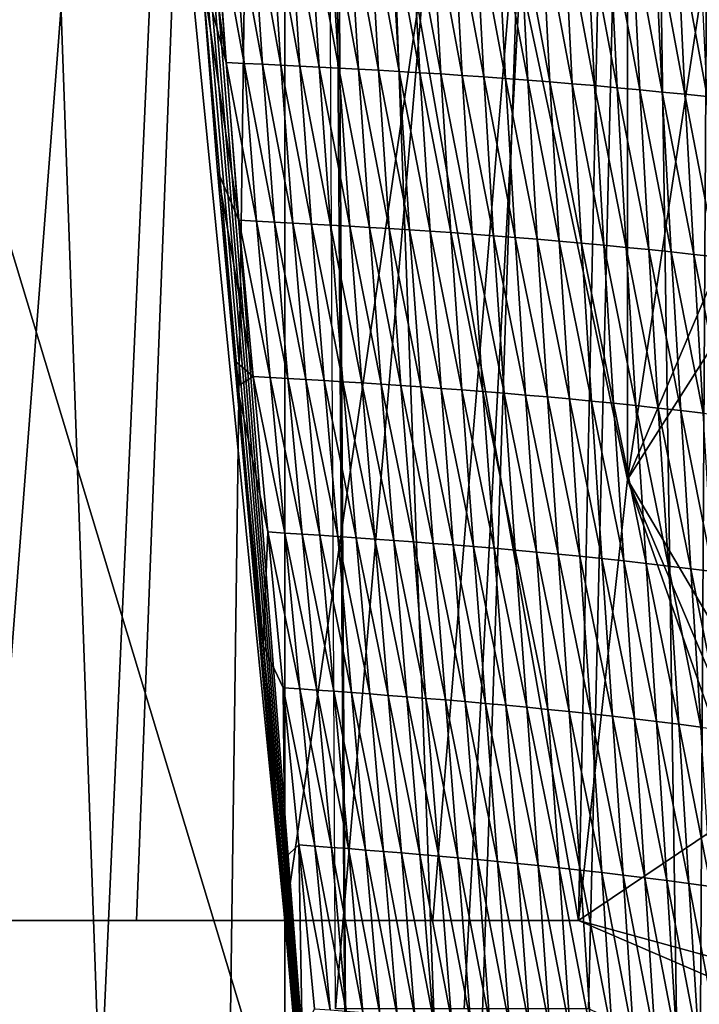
# Model space of a CAD drawing. Extents: x -65 to 446, y -88 to 1542.
# Tile 43 of 223: x 47 to 54, y -75 to -65. Entities that reach past the tile are written whole.
import ezdxf

# ---------------------------------------------------------------- set-up
doc = ezdxf.new("R2010")
doc.units = 0
doc.header["$LTSCALE"] = 74.25
for name, color, linetype in [('253', 7, 'CONTINUOUS'), ('259', 7, 'CONTINUOUS'), ('260', 7, 'CONTINUOUS'), ('360', 7, 'CONTINUOUS'), ('370', 7, 'CONTINUOUS'), ('490', 7, 'CONTINUOUS'), ('673', 7, 'CONTINUOUS'), ('674', 7, 'CONTINUOUS'), ('739', 7, 'CONTINUOUS'), ('778', 7, 'CONTINUOUS'), ('824', 7, 'CONTINUOUS'), ('937', 7, 'CONTINUOUS')]:
    doc.layers.add(name, color=color, linetype=linetype)

msp = doc.modelspace()

# ---------------------------------------------------------------- linework, layer by layer
at = {"layer": '253', "color": 7, "linetype": 'CONTINUOUS'}
for points in [[(53, -74.6, -13.675), (46.117, -35.49, -13.451), (50, -74.6, -14), (53, -74.6, -13.675)], [(46.117, -35.49, -13.451), (53, -74.6, -13.675), (53.5, -70.1, -13.555), (46.117, -35.49, -13.451)], [(50, -74.6, -14), (46.117, -35.49, -13.451), (47, -74.6, -13.675), (50, -74.6, -14)], [(46.117, -35.49, -13.451), (53.5, -70.1, -13.555), (53.5, -50.6, -13.555), (46.117, -35.49, -13.451)], [(53.5, -70.1, -13.555), (54.877, -66.86, -13.123), (53.5, -50.6, -13.555), (53.5, -70.1, -13.555)], [(53.5, -50.6, -13.555), (54.877, -66.86, -13.123), (54.874, -53.837, -13.124), (53.5, -50.6, -13.555)], [(53.5, -70.1, -13.555), (53, -74.6, -13.675), (54.874, -73.337, -13.124), (53.5, -70.1, -13.555)], [(53, -74.6, -13.675), (56.27, -76.009, -12.517), (54.874, -73.337, -13.124), (53, -74.6, -13.675)]]:
    msp.add_3dface(points, dxfattribs=at)
at = {"layer": '259', "color": 7, "linetype": 'CONTINUOUS'}
for points in [[(62.6, -35.256, 0), (50, -35.036, 12.6), (62.061, -77, 3.647), (62.6, -35.256, 0)], [(62.061, -77, 3.647), (50, -35.036, 12.6), (50, -77, 12.6), (62.061, -77, 3.647)], [(50, -74.6, -12.6), (50, -35.476, -12.6), (53.5, -50.6, -12.104), (50, -74.6, -12.6)], [(51.511, -74.6, -12.509), (50, -74.6, -12.6), (53.5, -50.6, -12.104), (51.511, -74.6, -12.509)], [(53, -74.6, -12.238), (51.511, -74.6, -12.509), (53.5, -50.6, -12.104), (53, -74.6, -12.238)], [(53.5, -70.1, -12.104), (53, -74.6, -12.238), (53.5, -50.6, -12.104), (53.5, -70.1, -12.104)], [(55.86, -54.559, -11.154), (53.5, -70.1, -12.104), (53.5, -50.6, -12.104), (55.86, -54.559, -11.154)], [(56.094, -66.024, -11.028), (53.5, -70.1, -12.104), (55.86, -54.559, -11.154), (56.094, -66.024, -11.028)], [(55.301, -75.233, -11.43), (53, -74.6, -12.238), (53.5, -70.1, -12.104), (55.301, -75.233, -11.43)], [(55.814, -74.034, -11.178), (55.301, -75.233, -11.43), (53.5, -70.1, -12.104), (55.814, -74.034, -11.178)]]:
    msp.add_3dface(points, dxfattribs=at)
at = {"layer": '260', "color": 7, "linetype": 'CONTINUOUS'}
for points in [[(50, -77, 12.6), (50, -35.036, 12.6), (37.4, -35.256, 0), (50, -77, 12.6)], [(50, -77, 12.6), (37.4, -35.256, 0), (39.134, -77, 6.379), (50, -77, 12.6)], [(40, -65.4, -7.666), (50, -35.476, -12.6), (40, -66.986, -7.666), (40, -65.4, -7.666)], [(40, -66.986, -7.666), (50, -35.476, -12.6), (40.544, -66.442, -8.327), (40, -66.986, -7.666)], [(40.544, -66.442, -8.327), (50, -35.476, -12.6), (41.143, -65.842, -8.962), (40.544, -66.442, -8.327)], [(41.143, -65.842, -8.962), (50, -35.476, -12.6), (41.489, -66.189, -9.291), (41.143, -65.842, -8.962)], [(50, -35.476, -12.6), (41.85, -66.55, -9.61), (41.489, -66.189, -9.291), (50, -35.476, -12.6)], [(50, -35.476, -12.6), (42.749, -76.072, -10.304), (41.85, -66.55, -9.61), (50, -35.476, -12.6)], [(42.749, -76.072, -10.304), (50, -35.476, -12.6), (44.361, -75.455, -11.268), (42.749, -76.072, -10.304)], [(44.361, -75.455, -11.268), (50, -35.476, -12.6), (45.633, -74.813, -11.819), (44.361, -75.455, -11.268)], [(50, -35.476, -12.6), (47, -74.6, -12.238), (45.633, -74.813, -11.819), (50, -35.476, -12.6)], [(47, -74.6, -12.238), (50, -35.476, -12.6), (48.489, -74.6, -12.509), (47, -74.6, -12.238)], [(50, -35.476, -12.6), (50, -74.6, -12.6), (48.489, -74.6, -12.509), (50, -35.476, -12.6)]]:
    msp.add_3dface(points, dxfattribs=at)
at = {"layer": '360', "color": 7, "linetype": 'CONTINUOUS'}
for points in [[(48.117, -76.502, -15.889), (46.516, -76.1, -15.616), (46.617, -34.5, -15.638), (48.117, -76.502, -15.889)], [(50.001, -34.5, -16), (48.117, -76.502, -15.889), (46.617, -34.5, -15.638), (50.001, -34.5, -16)], [(49.416, -77.832, -15.989), (48.117, -76.502, -15.889), (50.001, -34.5, -16), (49.416, -77.832, -15.989)], [(51.785, -82.595, -15.9), (49.416, -77.832, -15.989), (50.001, -34.5, -16), (51.785, -82.595, -15.9)], [(53.384, -34.5, -15.638), (51.785, -82.595, -15.9), (50.001, -34.5, -16), (53.384, -34.5, -15.638)], [(54.174, -87.399, -15.446), (51.785, -82.595, -15.9), (53.384, -34.5, -15.638), (54.174, -87.399, -15.446)], [(54.174, -87.399, -15.446), (53.384, -34.5, -15.638), (54.388, -50.684, -15.387), (54.174, -87.399, -15.446)], [(54.388, -70.184, -15.387), (54.174, -87.399, -15.446), (54.388, -50.684, -15.387), (54.388, -70.184, -15.387)], [(55.564, -72.793, -15.001), (54.174, -87.399, -15.446), (54.388, -70.184, -15.387), (55.564, -72.793, -15.001)], [(55.612, -87.396, -14.983), (54.174, -87.399, -15.446), (55.564, -72.793, -15.001), (55.612, -87.396, -14.983)]]:
    msp.add_3dface(points, dxfattribs=at)
at = {"layer": '370', "color": 7, "linetype": 'CONTINUOUS'}
for points in [[(53, -74.6, -13.675), (53, -74.6, -12.238), (55.301, -75.233, -11.43), (53, -74.6, -13.675)], [(56.27, -76.009, -12.517), (53, -74.6, -13.675), (55.301, -75.233, -11.43), (56.27, -76.009, -12.517)]]:
    msp.add_3dface(points, dxfattribs=at)
at = {"layer": '490', "color": 7, "linetype": 'CONTINUOUS'}
for points in [[(50, -74.6, -12.6), (50, -74.6, -14), (47, -74.6, -13.675), (50, -74.6, -12.6)], [(50, -74.6, -12.6), (47, -74.6, -13.675), (48.489, -74.6, -12.509), (50, -74.6, -12.6)], [(47, -74.6, -13.675), (47, -74.6, -12.238), (48.489, -74.6, -12.509), (47, -74.6, -13.675)], [(53, -74.6, -12.238), (53, -74.6, -13.675), (50, -74.6, -14), (53, -74.6, -12.238)], [(51.511, -74.6, -12.509), (53, -74.6, -12.238), (50, -74.6, -14), (51.511, -74.6, -12.509)], [(50, -74.6, -12.6), (51.511, -74.6, -12.509), (50, -74.6, -14), (50, -74.6, -12.6)]]:
    msp.add_3dface(points, dxfattribs=at)
at = {"layer": '673', "color": 7, "linetype": 'CONTINUOUS'}
for points in [[(53.5, -70.1, -12.104), (56.094, -66.024, -11.028), (53.5, -70.1, -13.555), (53.5, -70.1, -12.104)], [(56.094, -66.024, -11.028), (54.877, -66.86, -13.123), (53.5, -70.1, -13.555), (56.094, -66.024, -11.028)]]:
    msp.add_3dface(points, dxfattribs=at)
at = {"layer": '674', "color": 7, "linetype": 'CONTINUOUS'}
for points in [[(55.814, -74.034, -11.178), (53.5, -70.1, -12.104), (54.874, -73.337, -13.124), (55.814, -74.034, -11.178)], [(53.5, -70.1, -12.104), (53.5, -70.1, -13.555), (54.874, -73.337, -13.124), (53.5, -70.1, -12.104)]]:
    msp.add_3dface(points, dxfattribs=at)
at = {"layer": '739', "color": 7, "linetype": 'CONTINUOUS'}
for points in [[(50.4, -52.262, 16.69), (54.093, -33.843, 13.924), (50.519, -75.5, 19.132), (50.4, -52.262, 16.69)], [(50.519, -75.5, 19.132), (54.093, -33.843, 13.924), (51.831, -75.5, 18.946), (50.519, -75.5, 19.132)], [(51.831, -75.5, 18.946), (54.093, -33.843, 13.924), (53.1, -75.5, 18.618), (51.831, -75.5, 18.946)], [(53.1, -75.5, 18.618), (54.093, -33.843, 13.924), (55.813, -76.733, 17.424), (53.1, -75.5, 18.618)], [(54.093, -33.843, 13.924), (57.555, -33.806, 11.786), (55.813, -76.733, 17.424), (54.093, -33.843, 13.924)]]:
    msp.add_3dface(points, dxfattribs=at)
at = {"layer": '778', "color": 7, "linetype": 'CONTINUOUS'}
for points in [[(50.657, -81.93, 22.824), (50.233, -22.041, 16.53), (30.56, -64.262, 20.967), (50.657, -81.93, 22.824)], [(50.657, -81.93, 22.824), (50.518, -58.36, 20.347), (50.233, -22.041, 16.53), (50.657, -81.93, 22.824)], [(29.384, -68.258, 21.387), (50.657, -81.93, 22.824), (30.56, -64.262, 20.967), (29.384, -68.258, 21.387)], [(25.611, -69.977, 21.568), (50.657, -81.93, 22.824), (29.384, -68.258, 21.387), (25.611, -69.977, 21.568)], [(-42.5, -81.93, 22.824), (50.657, -81.93, 22.824), (25.611, -69.977, 21.568), (-42.5, -81.93, 22.824)]]:
    msp.add_3dface(points, dxfattribs=at)
at = {"layer": '824', "color": 7, "linetype": 'CONTINUOUS'}
for points in [[(50.518, -58.36, 20.347), (50.657, -81.93, 22.824), (48.8, -58.105, 20.431), (50.518, -58.36, 20.347)], [(48.8, -58.105, 20.431), (50.657, -81.93, 22.824), (48.838, -59.188, 20.546), (48.8, -58.105, 20.431)], [(48.838, -59.188, 20.546), (50.657, -81.93, 22.824), (48.886, -60.321, 20.664), (48.838, -59.188, 20.546)], [(48.886, -60.321, 20.664), (50.657, -81.93, 22.824), (48.949, -61.592, 20.797), (48.886, -60.321, 20.664)], [(48.949, -61.592, 20.797), (50.657, -81.93, 22.824), (49.035, -63.107, 20.954), (48.949, -61.592, 20.797)], [(49.035, -63.107, 20.954), (50.657, -81.93, 22.824), (49.155, -64.923, 21.14), (49.035, -63.107, 20.954)], [(49.155, -64.923, 21.14), (50.657, -81.93, 22.824), (49.315, -66.951, 21.346), (49.155, -64.923, 21.14)], [(49.315, -66.951, 21.346), (50.657, -81.93, 22.824), (49.49, -68.89, 21.54), (49.315, -66.951, 21.346)], [(49.49, -68.89, 21.54), (50.657, -81.93, 22.824), (49.516, -69.153, 21.566), (49.49, -68.89, 21.54)], [(49.516, -69.153, 21.566), (50.657, -81.93, 22.824), (49.779, -71.796, 21.827), (49.516, -69.153, 21.566)], [(49.779, -71.796, 21.827), (50.657, -81.93, 22.824), (50, -73.962, 22.04), (49.779, -71.796, 21.827)], [(50, -73.962, 22.04), (50.657, -81.93, 22.824), (50.178, -75.777, 22.217), (50, -73.962, 22.04)]]:
    msp.add_3dface(points, dxfattribs=at)
at = {"layer": '937', "color": 7, "linetype": 'CONTINUOUS'}
for points in [[(49.035, -63.107, 20.954), (49.155, -64.923, 21.14), (49.403, -65.846, 21.222), (49.035, -63.107, 20.954)], [(49.035, -63.107, 20.954), (49.403, -65.846, 21.222), (49.288, -64.221, 21.056), (49.035, -63.107, 20.954)], [(49.403, -65.846, 21.222), (49.586, -65.855, 21.211), (49.288, -64.221, 21.056), (49.403, -65.846, 21.222)], [(49.288, -64.221, 21.056), (49.586, -65.855, 21.211), (49.474, -64.229, 21.046), (49.288, -64.221, 21.056)], [(49.586, -65.855, 21.211), (49.772, -65.864, 21.201), (49.474, -64.229, 21.046), (49.586, -65.855, 21.211)], [(49.474, -64.229, 21.046), (49.772, -65.864, 21.201), (49.663, -64.238, 21.036), (49.474, -64.229, 21.046)], [(49.772, -65.864, 21.201), (49.962, -65.873, 21.19), (49.663, -64.238, 21.036), (49.772, -65.864, 21.201)], [(49.663, -64.238, 21.036), (49.962, -65.873, 21.19), (49.856, -64.246, 21.025), (49.663, -64.238, 21.036)], [(49.962, -65.873, 21.19), (50.155, -65.883, 21.178), (49.856, -64.246, 21.025), (49.962, -65.873, 21.19)], [(49.856, -64.246, 21.025), (50.155, -65.883, 21.178), (50.051, -64.255, 21.013), (49.856, -64.246, 21.025)], [(50.155, -65.883, 21.178), (50.351, -65.893, 21.163), (50.051, -64.255, 21.013), (50.155, -65.883, 21.178)], [(50.051, -64.255, 21.013), (50.351, -65.893, 21.163), (50.25, -64.264, 20.999), (50.051, -64.255, 21.013)], [(50.351, -65.893, 21.163), (50.551, -65.903, 21.147), (50.25, -64.264, 20.999), (50.351, -65.893, 21.163)], [(50.25, -64.264, 20.999), (50.551, -65.903, 21.147), (50.452, -64.274, 20.983), (50.25, -64.264, 20.999)], [(50.551, -65.903, 21.147), (50.753, -65.914, 21.128), (50.452, -64.274, 20.983), (50.551, -65.903, 21.147)], [(50.452, -64.274, 20.983), (50.753, -65.914, 21.128), (50.656, -64.284, 20.965), (50.452, -64.274, 20.983)], [(50.753, -65.914, 21.128), (50.959, -65.925, 21.107), (50.656, -64.284, 20.965), (50.753, -65.914, 21.128)], [(50.656, -64.284, 20.965), (50.959, -65.925, 21.107), (50.864, -64.295, 20.944), (50.656, -64.284, 20.965)], [(50.959, -65.925, 21.107), (51.168, -65.937, 21.084), (50.864, -64.295, 20.944), (50.959, -65.925, 21.107)], [(50.864, -64.295, 20.944), (51.168, -65.937, 21.084), (51.074, -64.306, 20.921), (50.864, -64.295, 20.944)], [(51.168, -65.937, 21.084), (51.379, -65.95, 21.057), (51.074, -64.306, 20.921), (51.168, -65.937, 21.084)], [(51.074, -64.306, 20.921), (51.379, -65.95, 21.057), (51.288, -64.318, 20.895), (51.074, -64.306, 20.921)], [(51.379, -65.95, 21.057), (51.594, -65.963, 21.029), (51.288, -64.318, 20.895), (51.379, -65.95, 21.057)], [(51.288, -64.318, 20.895), (51.594, -65.963, 21.029), (51.504, -64.33, 20.867), (51.288, -64.318, 20.895)], [(51.594, -65.963, 21.029), (51.811, -65.977, 20.996), (51.504, -64.33, 20.867), (51.594, -65.963, 21.029)], [(51.504, -64.33, 20.867), (51.811, -65.977, 20.996), (51.723, -64.344, 20.835), (51.504, -64.33, 20.867)], [(51.811, -65.977, 20.996), (52.032, -65.992, 20.961), (51.723, -64.344, 20.835), (51.811, -65.977, 20.996)], [(51.723, -64.344, 20.835), (52.032, -65.992, 20.961), (51.944, -64.357, 20.8), (51.723, -64.344, 20.835)], [(52.032, -65.992, 20.961), (52.255, -66.008, 20.92), (51.944, -64.357, 20.8), (52.032, -65.992, 20.961)], [(51.944, -64.357, 20.8), (52.255, -66.008, 20.92), (52.169, -64.372, 20.76), (51.944, -64.357, 20.8)], [(52.255, -66.008, 20.92), (52.48, -66.025, 20.874), (52.169, -64.372, 20.76), (52.255, -66.008, 20.92)], [(52.169, -64.372, 20.76), (52.48, -66.025, 20.874), (52.395, -64.388, 20.714), (52.169, -64.372, 20.76)], [(52.48, -66.025, 20.874), (52.706, -66.043, 20.822), (52.395, -64.388, 20.714), (52.48, -66.025, 20.874)], [(52.395, -64.388, 20.714), (52.706, -66.043, 20.822), (52.622, -64.405, 20.662), (52.395, -64.388, 20.714)], [(52.706, -66.043, 20.822), (52.934, -66.062, 20.764), (52.622, -64.405, 20.662), (52.706, -66.043, 20.822)], [(52.622, -64.405, 20.662), (52.934, -66.062, 20.764), (52.851, -64.423, 20.605), (52.622, -64.405, 20.662)], [(52.934, -66.062, 20.764), (53.163, -66.082, 20.702), (52.851, -64.423, 20.605), (52.934, -66.062, 20.764)], [(52.851, -64.423, 20.605), (53.163, -66.082, 20.702), (53.081, -64.442, 20.543), (52.851, -64.423, 20.605)], [(53.163, -66.082, 20.702), (53.393, -66.103, 20.636), (53.081, -64.442, 20.543), (53.163, -66.082, 20.702)], [(53.081, -64.442, 20.543), (53.393, -66.103, 20.636), (53.311, -64.461, 20.477), (53.081, -64.442, 20.543)], [(53.393, -66.103, 20.636), (53.624, -66.125, 20.566), (53.311, -64.461, 20.477), (53.393, -66.103, 20.636)], [(53.311, -64.461, 20.477), (53.624, -66.125, 20.566), (53.543, -64.481, 20.407), (53.311, -64.461, 20.477)], [(53.624, -66.125, 20.566), (53.854, -66.147, 20.492), (53.543, -64.481, 20.407), (53.624, -66.125, 20.566)], [(53.543, -64.481, 20.407), (53.854, -66.147, 20.492), (53.774, -64.502, 20.334), (53.543, -64.481, 20.407)], [(53.854, -66.147, 20.492), (54.084, -66.17, 20.413), (53.774, -64.502, 20.334), (53.854, -66.147, 20.492)], [(53.774, -64.502, 20.334), (54.084, -66.17, 20.413), (54.004, -64.524, 20.256), (53.774, -64.502, 20.334)], [(54.084, -66.17, 20.413), (54.313, -66.194, 20.33), (54.004, -64.524, 20.256), (54.084, -66.17, 20.413)], [(54.004, -64.524, 20.256), (54.313, -66.194, 20.33), (54.234, -64.547, 20.173), (54.004, -64.524, 20.256)], [(49.155, -64.923, 21.14), (49.315, -66.951, 21.346), (49.533, -67.456, 21.384), (49.155, -64.923, 21.14)], [(49.155, -64.923, 21.14), (49.533, -67.456, 21.384), (49.403, -65.846, 21.222), (49.155, -64.923, 21.14)], [(49.533, -67.456, 21.384), (49.713, -67.465, 21.373), (49.403, -65.846, 21.222), (49.533, -67.456, 21.384)], [(49.403, -65.846, 21.222), (49.713, -67.465, 21.373), (49.586, -65.855, 21.211), (49.403, -65.846, 21.222)], [(49.713, -67.465, 21.373), (49.896, -67.475, 21.363), (49.586, -65.855, 21.211), (49.713, -67.465, 21.373)], [(49.586, -65.855, 21.211), (49.896, -67.475, 21.363), (49.772, -65.864, 21.201), (49.586, -65.855, 21.211)], [(49.896, -67.475, 21.363), (50.083, -67.485, 21.352), (49.772, -65.864, 21.201), (49.896, -67.475, 21.363)], [(49.772, -65.864, 21.201), (50.083, -67.485, 21.352), (49.962, -65.873, 21.19), (49.772, -65.864, 21.201)], [(50.083, -67.485, 21.352), (50.273, -67.495, 21.339), (49.962, -65.873, 21.19), (50.083, -67.485, 21.352)], [(49.962, -65.873, 21.19), (50.273, -67.495, 21.339), (50.155, -65.883, 21.178), (49.962, -65.873, 21.19)], [(50.273, -67.495, 21.339), (50.467, -67.506, 21.324), (50.155, -65.883, 21.178), (50.273, -67.495, 21.339)], [(50.155, -65.883, 21.178), (50.467, -67.506, 21.324), (50.351, -65.893, 21.163), (50.155, -65.883, 21.178)], [(50.467, -67.506, 21.324), (50.664, -67.517, 21.307), (50.351, -65.893, 21.163), (50.467, -67.506, 21.324)], [(50.351, -65.893, 21.163), (50.664, -67.517, 21.307), (50.551, -65.903, 21.147), (50.351, -65.893, 21.163)], [(50.664, -67.517, 21.307), (50.864, -67.529, 21.288), (50.551, -65.903, 21.147), (50.664, -67.517, 21.307)], [(50.551, -65.903, 21.147), (50.864, -67.529, 21.288), (50.753, -65.914, 21.128), (50.551, -65.903, 21.147)], [(50.864, -67.529, 21.288), (51.067, -67.541, 21.267), (50.753, -65.914, 21.128), (50.864, -67.529, 21.288)], [(50.753, -65.914, 21.128), (51.067, -67.541, 21.267), (50.959, -65.925, 21.107), (50.753, -65.914, 21.128)], [(51.067, -67.541, 21.267), (51.274, -67.554, 21.243), (50.959, -65.925, 21.107), (51.067, -67.541, 21.267)], [(50.959, -65.925, 21.107), (51.274, -67.554, 21.243), (51.168, -65.937, 21.084), (50.959, -65.925, 21.107)], [(51.274, -67.554, 21.243), (51.484, -67.568, 21.216), (51.168, -65.937, 21.084), (51.274, -67.554, 21.243)], [(51.168, -65.937, 21.084), (51.484, -67.568, 21.216), (51.379, -65.95, 21.057), (51.168, -65.937, 21.084)], [(51.484, -67.568, 21.216), (51.696, -67.582, 21.187), (51.379, -65.95, 21.057), (51.484, -67.568, 21.216)], [(51.379, -65.95, 21.057), (51.696, -67.582, 21.187), (51.594, -65.963, 21.029), (51.379, -65.95, 21.057)], [(51.696, -67.582, 21.187), (51.912, -67.597, 21.154), (51.594, -65.963, 21.029), (51.696, -67.582, 21.187)], [(51.594, -65.963, 21.029), (51.912, -67.597, 21.154), (51.811, -65.977, 20.996), (51.594, -65.963, 21.029)], [(51.912, -67.597, 21.154), (52.131, -67.613, 21.118), (51.811, -65.977, 20.996), (51.912, -67.597, 21.154)], [(51.811, -65.977, 20.996), (52.131, -67.613, 21.118), (52.032, -65.992, 20.961), (51.811, -65.977, 20.996)], [(52.131, -67.613, 21.118), (52.352, -67.63, 21.077), (52.032, -65.992, 20.961), (52.131, -67.613, 21.118)], [(52.032, -65.992, 20.961), (52.352, -67.63, 21.077), (52.255, -66.008, 20.92), (52.032, -65.992, 20.961)], [(52.352, -67.63, 21.077), (52.576, -67.648, 21.03), (52.255, -66.008, 20.92), (52.352, -67.63, 21.077)], [(52.255, -66.008, 20.92), (52.576, -67.648, 21.03), (52.48, -66.025, 20.874), (52.255, -66.008, 20.92)], [(52.576, -67.648, 21.03), (52.801, -67.668, 20.977), (52.48, -66.025, 20.874), (52.576, -67.648, 21.03)], [(52.48, -66.025, 20.874), (52.801, -67.668, 20.977), (52.706, -66.043, 20.822), (52.48, -66.025, 20.874)], [(52.801, -67.668, 20.977), (53.028, -67.688, 20.919), (52.706, -66.043, 20.822), (52.801, -67.668, 20.977)], [(52.706, -66.043, 20.822), (53.028, -67.688, 20.919), (52.934, -66.062, 20.764), (52.706, -66.043, 20.822)], [(53.028, -67.688, 20.919), (53.256, -67.709, 20.856), (52.934, -66.062, 20.764), (53.028, -67.688, 20.919)], [(52.934, -66.062, 20.764), (53.256, -67.709, 20.856), (53.163, -66.082, 20.702), (52.934, -66.062, 20.764)], [(53.256, -67.709, 20.856), (53.485, -67.732, 20.79), (53.163, -66.082, 20.702), (53.256, -67.709, 20.856)], [(53.163, -66.082, 20.702), (53.485, -67.732, 20.79), (53.393, -66.103, 20.636), (53.163, -66.082, 20.702)], [(53.485, -67.732, 20.79), (53.715, -67.755, 20.719), (53.393, -66.103, 20.636), (53.485, -67.732, 20.79)], [(53.393, -66.103, 20.636), (53.715, -67.755, 20.719), (53.624, -66.125, 20.566), (53.393, -66.103, 20.636)], [(53.715, -67.755, 20.719), (53.944, -67.779, 20.645), (53.624, -66.125, 20.566), (53.715, -67.755, 20.719)], [(53.624, -66.125, 20.566), (53.944, -67.779, 20.645), (53.854, -66.147, 20.492), (53.624, -66.125, 20.566)], [(53.944, -67.779, 20.645), (54.174, -67.804, 20.566), (53.854, -66.147, 20.492), (53.944, -67.779, 20.645)], [(53.854, -66.147, 20.492), (54.174, -67.804, 20.566), (54.084, -66.17, 20.413), (53.854, -66.147, 20.492)], [(54.174, -67.804, 20.566), (54.402, -67.829, 20.483), (54.084, -66.17, 20.413), (54.174, -67.804, 20.566)], [(54.084, -66.17, 20.413), (54.402, -67.829, 20.483), (54.313, -66.194, 20.33), (54.084, -66.17, 20.413)], [(49.315, -66.951, 21.346), (49.49, -68.89, 21.54), (49.677, -69.049, 21.543), (49.315, -66.951, 21.346)], [(49.315, -66.951, 21.346), (49.677, -69.049, 21.543), (49.533, -67.456, 21.384), (49.315, -66.951, 21.346)], [(49.677, -69.049, 21.543), (49.853, -69.06, 21.532), (49.533, -67.456, 21.384), (49.677, -69.049, 21.543)], [(49.533, -67.456, 21.384), (49.853, -69.06, 21.532), (49.713, -67.465, 21.373), (49.533, -67.456, 21.384)], [(49.853, -69.06, 21.532), (50.033, -69.07, 21.521), (49.713, -67.465, 21.373), (49.853, -69.06, 21.532)], [(49.713, -67.465, 21.373), (50.033, -69.07, 21.521), (49.896, -67.475, 21.363), (49.713, -67.465, 21.373)], [(50.033, -69.07, 21.521), (50.216, -69.081, 21.51), (49.896, -67.475, 21.363), (50.033, -69.07, 21.521)], [(49.896, -67.475, 21.363), (50.216, -69.081, 21.51), (50.083, -67.485, 21.352), (49.896, -67.475, 21.363)], [(50.216, -69.081, 21.51), (50.403, -69.092, 21.496), (50.083, -67.485, 21.352), (50.216, -69.081, 21.51)], [(50.083, -67.485, 21.352), (50.403, -69.092, 21.496), (50.273, -67.495, 21.339), (50.083, -67.485, 21.352)], [(50.403, -69.092, 21.496), (50.594, -69.104, 21.481), (50.273, -67.495, 21.339), (50.403, -69.092, 21.496)], [(50.273, -67.495, 21.339), (50.594, -69.104, 21.481), (50.467, -67.506, 21.324), (50.273, -67.495, 21.339)], [(50.594, -69.104, 21.481), (50.788, -69.116, 21.464), (50.467, -67.506, 21.324), (50.594, -69.104, 21.481)], [(50.467, -67.506, 21.324), (50.788, -69.116, 21.464), (50.664, -67.517, 21.307), (50.467, -67.506, 21.324)], [(50.788, -69.116, 21.464), (50.986, -69.129, 21.444), (50.664, -67.517, 21.307), (50.788, -69.116, 21.464)], [(50.664, -67.517, 21.307), (50.986, -69.129, 21.444), (50.864, -67.529, 21.288), (50.664, -67.517, 21.307)], [(50.986, -69.129, 21.444), (51.186, -69.142, 21.422), (50.864, -67.529, 21.288), (50.986, -69.129, 21.444)], [(50.864, -67.529, 21.288), (51.186, -69.142, 21.422), (51.067, -67.541, 21.267), (50.864, -67.529, 21.288)], [(51.186, -69.142, 21.422), (51.391, -69.156, 21.398), (51.067, -67.541, 21.267), (51.186, -69.142, 21.422)], [(51.067, -67.541, 21.267), (51.391, -69.156, 21.398), (51.274, -67.554, 21.243), (51.067, -67.541, 21.267)], [(51.391, -69.156, 21.398), (51.598, -69.171, 21.371), (51.274, -67.554, 21.243), (51.391, -69.156, 21.398)], [(51.274, -67.554, 21.243), (51.598, -69.171, 21.371), (51.484, -67.568, 21.216), (51.274, -67.554, 21.243)], [(51.598, -69.171, 21.371), (51.809, -69.187, 21.341), (51.484, -67.568, 21.216), (51.598, -69.171, 21.371)], [(51.484, -67.568, 21.216), (51.809, -69.187, 21.341), (51.696, -67.582, 21.187), (51.484, -67.568, 21.216)], [(51.809, -69.187, 21.341), (52.022, -69.203, 21.307), (51.696, -67.582, 21.187), (51.809, -69.187, 21.341)], [(51.696, -67.582, 21.187), (52.022, -69.203, 21.307), (51.912, -67.597, 21.154), (51.696, -67.582, 21.187)], [(52.022, -69.203, 21.307), (52.239, -69.22, 21.271), (51.912, -67.597, 21.154), (52.022, -69.203, 21.307)], [(51.912, -67.597, 21.154), (52.239, -69.22, 21.271), (52.131, -67.613, 21.118), (51.912, -67.597, 21.154)], [(52.239, -69.22, 21.271), (52.459, -69.239, 21.229), (52.131, -67.613, 21.118), (52.239, -69.22, 21.271)], [(52.131, -67.613, 21.118), (52.459, -69.239, 21.229), (52.352, -67.63, 21.077), (52.131, -67.613, 21.118)], [(52.459, -69.239, 21.229), (52.681, -69.258, 21.182), (52.352, -67.63, 21.077), (52.459, -69.239, 21.229)], [(52.352, -67.63, 21.077), (52.681, -69.258, 21.182), (52.576, -67.648, 21.03), (52.352, -67.63, 21.077)], [(52.681, -69.258, 21.182), (52.905, -69.279, 21.128), (52.576, -67.648, 21.03), (52.681, -69.258, 21.182)], [(52.576, -67.648, 21.03), (52.905, -69.279, 21.128), (52.801, -67.668, 20.977), (52.576, -67.648, 21.03)], [(52.905, -69.279, 21.128), (53.13, -69.301, 21.07), (52.801, -67.668, 20.977), (52.905, -69.279, 21.128)], [(52.801, -67.668, 20.977), (53.13, -69.301, 21.07), (53.028, -67.688, 20.919), (52.801, -67.668, 20.977)], [(53.13, -69.301, 21.07), (53.357, -69.323, 21.007), (53.028, -67.688, 20.919), (53.13, -69.301, 21.07)], [(53.028, -67.688, 20.919), (53.357, -69.323, 21.007), (53.256, -67.709, 20.856), (53.028, -67.688, 20.919)], [(53.357, -69.323, 21.007), (53.584, -69.347, 20.94), (53.256, -67.709, 20.856), (53.357, -69.323, 21.007)], [(53.256, -67.709, 20.856), (53.584, -69.347, 20.94), (53.485, -67.732, 20.79), (53.256, -67.709, 20.856)], [(53.584, -69.347, 20.94), (53.813, -69.372, 20.869), (53.485, -67.732, 20.79), (53.584, -69.347, 20.94)], [(53.485, -67.732, 20.79), (53.813, -69.372, 20.869), (53.715, -67.755, 20.719), (53.485, -67.732, 20.79)], [(53.813, -69.372, 20.869), (54.042, -69.398, 20.794), (53.715, -67.755, 20.719), (53.813, -69.372, 20.869)], [(53.715, -67.755, 20.719), (54.042, -69.398, 20.794), (53.944, -67.779, 20.645), (53.715, -67.755, 20.719)], [(54.042, -69.398, 20.794), (54.27, -69.424, 20.715), (53.944, -67.779, 20.645), (54.042, -69.398, 20.794)], [(53.944, -67.779, 20.645), (54.27, -69.424, 20.715), (54.174, -67.804, 20.566), (53.944, -67.779, 20.645)], [(54.27, -69.424, 20.715), (54.498, -69.451, 20.631), (54.174, -67.804, 20.566), (54.27, -69.424, 20.715)], [(54.174, -67.804, 20.566), (54.498, -69.451, 20.631), (54.402, -67.829, 20.483), (54.174, -67.804, 20.566)], [(49.49, -68.89, 21.54), (49.516, -69.153, 21.566), (49.677, -69.049, 21.543), (49.49, -68.89, 21.54)], [(49.516, -69.153, 21.566), (49.829, -70.636, 21.7), (49.677, -69.049, 21.543), (49.516, -69.153, 21.566)], [(49.829, -70.636, 21.7), (50.001, -70.647, 21.689), (49.677, -69.049, 21.543), (49.829, -70.636, 21.7)], [(49.677, -69.049, 21.543), (50.001, -70.647, 21.689), (49.853, -69.06, 21.532), (49.677, -69.049, 21.543)], [(50.001, -70.647, 21.689), (50.177, -70.659, 21.678), (49.853, -69.06, 21.532), (50.001, -70.647, 21.689)], [(49.853, -69.06, 21.532), (50.177, -70.659, 21.678), (50.033, -69.07, 21.521), (49.853, -69.06, 21.532)], [(50.177, -70.659, 21.678), (50.357, -70.67, 21.666), (50.033, -69.07, 21.521), (50.177, -70.659, 21.678)], [(50.033, -69.07, 21.521), (50.357, -70.67, 21.666), (50.216, -69.081, 21.51), (50.033, -69.07, 21.521)], [(50.357, -70.67, 21.666), (50.541, -70.683, 21.652), (50.216, -69.081, 21.51), (50.357, -70.67, 21.666)], [(50.216, -69.081, 21.51), (50.541, -70.683, 21.652), (50.403, -69.092, 21.496), (50.216, -69.081, 21.51)], [(50.541, -70.683, 21.652), (50.729, -70.695, 21.636), (50.403, -69.092, 21.496), (50.541, -70.683, 21.652)], [(50.403, -69.092, 21.496), (50.729, -70.695, 21.636), (50.594, -69.104, 21.481), (50.403, -69.092, 21.496)], [(50.729, -70.695, 21.636), (50.92, -70.708, 21.619), (50.594, -69.104, 21.481), (50.729, -70.695, 21.636)], [(50.594, -69.104, 21.481), (50.92, -70.708, 21.619), (50.788, -69.116, 21.464), (50.594, -69.104, 21.481)], [(50.92, -70.708, 21.619), (51.114, -70.722, 21.599), (50.788, -69.116, 21.464), (50.92, -70.708, 21.619)], [(50.788, -69.116, 21.464), (51.114, -70.722, 21.599), (50.986, -69.129, 21.444), (50.788, -69.116, 21.464)], [(49.516, -69.153, 21.566), (49.779, -71.796, 21.827), (49.829, -70.636, 21.7), (49.516, -69.153, 21.566)], [(51.114, -70.722, 21.599), (51.313, -70.737, 21.576), (50.986, -69.129, 21.444), (51.114, -70.722, 21.599)], [(50.986, -69.129, 21.444), (51.313, -70.737, 21.576), (51.186, -69.142, 21.422), (50.986, -69.129, 21.444)], [(51.313, -70.737, 21.576), (51.514, -70.752, 21.551), (51.186, -69.142, 21.422), (51.313, -70.737, 21.576)], [(51.186, -69.142, 21.422), (51.514, -70.752, 21.551), (51.391, -69.156, 21.398), (51.186, -69.142, 21.422)], [(51.514, -70.752, 21.551), (51.719, -70.768, 21.523), (51.391, -69.156, 21.398), (51.514, -70.752, 21.551)], [(51.391, -69.156, 21.398), (51.719, -70.768, 21.523), (51.598, -69.171, 21.371), (51.391, -69.156, 21.398)], [(51.719, -70.768, 21.523), (51.927, -70.785, 21.492), (51.598, -69.171, 21.371), (51.719, -70.768, 21.523)], [(51.598, -69.171, 21.371), (51.927, -70.785, 21.492), (51.809, -69.187, 21.341), (51.598, -69.171, 21.371)], [(51.927, -70.785, 21.492), (52.139, -70.803, 21.458), (51.809, -69.187, 21.341), (51.927, -70.785, 21.492)], [(51.809, -69.187, 21.341), (52.139, -70.803, 21.458), (52.022, -69.203, 21.307), (51.809, -69.187, 21.341)], [(52.139, -70.803, 21.458), (52.353, -70.821, 21.42), (52.022, -69.203, 21.307), (52.139, -70.803, 21.458)], [(52.022, -69.203, 21.307), (52.353, -70.821, 21.42), (52.239, -69.22, 21.271), (52.022, -69.203, 21.307)], [(52.353, -70.821, 21.42), (52.571, -70.841, 21.378), (52.239, -69.22, 21.271), (52.353, -70.821, 21.42)], [(52.239, -69.22, 21.271), (52.571, -70.841, 21.378), (52.459, -69.239, 21.229), (52.239, -69.22, 21.271)], [(52.571, -70.841, 21.378), (52.791, -70.862, 21.33), (52.459, -69.239, 21.229), (52.571, -70.841, 21.378)], [(52.459, -69.239, 21.229), (52.791, -70.862, 21.33), (52.681, -69.258, 21.182), (52.459, -69.239, 21.229)], [(52.791, -70.862, 21.33), (53.013, -70.884, 21.276), (52.681, -69.258, 21.182), (52.791, -70.862, 21.33)], [(52.681, -69.258, 21.182), (53.013, -70.884, 21.276), (52.905, -69.279, 21.128), (52.681, -69.258, 21.182)], [(53.013, -70.884, 21.276), (53.237, -70.907, 21.217), (52.905, -69.279, 21.128), (53.013, -70.884, 21.276)], [(52.905, -69.279, 21.128), (53.237, -70.907, 21.217), (53.13, -69.301, 21.07), (52.905, -69.279, 21.128)], [(53.237, -70.907, 21.217), (53.462, -70.932, 21.154), (53.13, -69.301, 21.07), (53.237, -70.907, 21.217)], [(53.13, -69.301, 21.07), (53.462, -70.932, 21.154), (53.357, -69.323, 21.007), (53.13, -69.301, 21.07)], [(53.462, -70.932, 21.154), (53.689, -70.957, 21.086), (53.357, -69.323, 21.007), (53.462, -70.932, 21.154)], [(53.357, -69.323, 21.007), (53.689, -70.957, 21.086), (53.584, -69.347, 20.94), (53.357, -69.323, 21.007)], [(53.689, -70.957, 21.086), (53.916, -70.984, 21.015), (53.584, -69.347, 20.94), (53.689, -70.957, 21.086)], [(53.584, -69.347, 20.94), (53.916, -70.984, 21.015), (53.813, -69.372, 20.869), (53.584, -69.347, 20.94)], [(53.916, -70.984, 21.015), (54.144, -71.011, 20.939), (53.813, -69.372, 20.869), (53.916, -70.984, 21.015)], [(53.813, -69.372, 20.869), (54.144, -71.011, 20.939), (54.042, -69.398, 20.794), (53.813, -69.372, 20.869)], [(54.144, -71.011, 20.939), (54.371, -71.039, 20.859), (54.042, -69.398, 20.794), (54.144, -71.011, 20.939)], [(54.042, -69.398, 20.794), (54.371, -71.039, 20.859), (54.27, -69.424, 20.715), (54.042, -69.398, 20.794)], [(49.779, -71.796, 21.827), (49.986, -72.226, 21.857), (49.829, -70.636, 21.7), (49.779, -71.796, 21.827)], [(49.986, -72.226, 21.857), (50.154, -72.238, 21.845), (49.829, -70.636, 21.7), (49.986, -72.226, 21.857)], [(49.829, -70.636, 21.7), (50.154, -72.238, 21.845), (50.001, -70.647, 21.689), (49.829, -70.636, 21.7)], [(50.154, -72.238, 21.845), (50.327, -72.25, 21.834), (50.001, -70.647, 21.689), (50.154, -72.238, 21.845)], [(50.001, -70.647, 21.689), (50.327, -72.25, 21.834), (50.177, -70.659, 21.678), (50.001, -70.647, 21.689)], [(50.327, -72.25, 21.834), (50.503, -72.262, 21.821), (50.177, -70.659, 21.678), (50.327, -72.25, 21.834)], [(50.177, -70.659, 21.678), (50.503, -72.262, 21.821), (50.357, -70.67, 21.666), (50.177, -70.659, 21.678)], [(50.503, -72.262, 21.821), (50.683, -72.275, 21.807), (50.357, -70.67, 21.666), (50.503, -72.262, 21.821)], [(50.357, -70.67, 21.666), (50.683, -72.275, 21.807), (50.541, -70.683, 21.652), (50.357, -70.67, 21.666)], [(50.683, -72.275, 21.807), (50.868, -72.289, 21.791), (50.541, -70.683, 21.652), (50.683, -72.275, 21.807)], [(50.541, -70.683, 21.652), (50.868, -72.289, 21.791), (50.729, -70.695, 21.636), (50.541, -70.683, 21.652)], [(50.868, -72.289, 21.791), (51.055, -72.303, 21.772), (50.729, -70.695, 21.636), (50.868, -72.289, 21.791)], [(50.729, -70.695, 21.636), (51.055, -72.303, 21.772), (50.92, -70.708, 21.619), (50.729, -70.695, 21.636)], [(51.055, -72.303, 21.772), (51.247, -72.318, 21.752), (50.92, -70.708, 21.619), (51.055, -72.303, 21.772)], [(50.92, -70.708, 21.619), (51.247, -72.318, 21.752), (51.114, -70.722, 21.599), (50.92, -70.708, 21.619)], [(51.247, -72.318, 21.752), (51.442, -72.334, 21.728), (51.114, -70.722, 21.599), (51.247, -72.318, 21.752)], [(51.114, -70.722, 21.599), (51.442, -72.334, 21.728), (51.313, -70.737, 21.576), (51.114, -70.722, 21.599)], [(51.442, -72.334, 21.728), (51.641, -72.35, 21.703), (51.313, -70.737, 21.576), (51.442, -72.334, 21.728)], [(51.313, -70.737, 21.576), (51.641, -72.35, 21.703), (51.514, -70.752, 21.551), (51.313, -70.737, 21.576)], [(51.641, -72.35, 21.703), (51.843, -72.367, 21.674), (51.514, -70.752, 21.551), (51.641, -72.35, 21.703)], [(51.514, -70.752, 21.551), (51.843, -72.367, 21.674), (51.719, -70.768, 21.523), (51.514, -70.752, 21.551)], [(51.843, -72.367, 21.674), (52.049, -72.385, 21.642), (51.719, -70.768, 21.523), (51.843, -72.367, 21.674)], [(51.719, -70.768, 21.523), (52.049, -72.385, 21.642), (51.927, -70.785, 21.492), (51.719, -70.768, 21.523)], [(52.049, -72.385, 21.642), (52.258, -72.404, 21.607), (51.927, -70.785, 21.492), (52.049, -72.385, 21.642)], [(51.927, -70.785, 21.492), (52.258, -72.404, 21.607), (52.139, -70.803, 21.458), (51.927, -70.785, 21.492)], [(52.258, -72.404, 21.607), (52.47, -72.424, 21.569), (52.139, -70.803, 21.458), (52.258, -72.404, 21.607)], [(52.139, -70.803, 21.458), (52.47, -72.424, 21.569), (52.353, -70.821, 21.42), (52.139, -70.803, 21.458)], [(52.47, -72.424, 21.569), (52.686, -72.446, 21.525), (52.353, -70.821, 21.42), (52.47, -72.424, 21.569)], [(52.353, -70.821, 21.42), (52.686, -72.446, 21.525), (52.571, -70.841, 21.378), (52.353, -70.821, 21.42)], [(52.686, -72.446, 21.525), (52.904, -72.468, 21.476), (52.571, -70.841, 21.378), (52.686, -72.446, 21.525)], [(52.571, -70.841, 21.378), (52.904, -72.468, 21.476), (52.791, -70.862, 21.33), (52.571, -70.841, 21.378)], [(52.904, -72.468, 21.476), (53.124, -72.492, 21.422), (52.791, -70.862, 21.33), (52.904, -72.468, 21.476)], [(52.791, -70.862, 21.33), (53.124, -72.492, 21.422), (53.013, -70.884, 21.276), (52.791, -70.862, 21.33)], [(53.124, -72.492, 21.422), (53.347, -72.517, 21.362), (53.013, -70.884, 21.276), (53.124, -72.492, 21.422)], [(53.013, -70.884, 21.276), (53.347, -72.517, 21.362), (53.237, -70.907, 21.217), (53.013, -70.884, 21.276)], [(53.347, -72.517, 21.362), (53.57, -72.543, 21.298), (53.237, -70.907, 21.217), (53.347, -72.517, 21.362)], [(53.237, -70.907, 21.217), (53.57, -72.543, 21.298), (53.462, -70.932, 21.154), (53.237, -70.907, 21.217)], [(53.57, -72.543, 21.298), (53.795, -72.57, 21.23), (53.462, -70.932, 21.154), (53.57, -72.543, 21.298)], [(53.462, -70.932, 21.154), (53.795, -72.57, 21.23), (53.689, -70.957, 21.086), (53.462, -70.932, 21.154)], [(53.795, -72.57, 21.23), (54.021, -72.598, 21.158), (53.689, -70.957, 21.086), (53.795, -72.57, 21.23)], [(53.689, -70.957, 21.086), (54.021, -72.598, 21.158), (53.916, -70.984, 21.015), (53.689, -70.957, 21.086)], [(54.021, -72.598, 21.158), (54.247, -72.627, 21.082), (53.916, -70.984, 21.015), (54.021, -72.598, 21.158)], [(53.916, -70.984, 21.015), (54.247, -72.627, 21.082), (54.144, -71.011, 20.939), (53.916, -70.984, 21.015)], [(54.247, -72.627, 21.082), (54.474, -72.657, 21.002), (54.144, -71.011, 20.939), (54.247, -72.627, 21.082)], [(54.144, -71.011, 20.939), (54.474, -72.657, 21.002), (54.371, -71.039, 20.859), (54.144, -71.011, 20.939)], [(49.779, -71.796, 21.827), (50, -73.962, 22.04), (49.986, -72.226, 21.857), (49.779, -71.796, 21.827)], [(50, -73.962, 22.04), (50.145, -73.828, 22.014), (49.986, -72.226, 21.857), (50, -73.962, 22.04)], [(50.145, -73.828, 22.014), (50.309, -73.841, 22.002), (49.986, -72.226, 21.857), (50.145, -73.828, 22.014)], [(49.986, -72.226, 21.857), (50.309, -73.841, 22.002), (50.154, -72.238, 21.845), (49.986, -72.226, 21.857)], [(50.309, -73.841, 22.002), (50.477, -73.854, 21.99), (50.154, -72.238, 21.845), (50.309, -73.841, 22.002)], [(50.154, -72.238, 21.845), (50.477, -73.854, 21.99), (50.327, -72.25, 21.834), (50.154, -72.238, 21.845)], [(50.477, -73.854, 21.99), (50.65, -73.867, 21.977), (50.327, -72.25, 21.834), (50.477, -73.854, 21.99)], [(50.327, -72.25, 21.834), (50.65, -73.867, 21.977), (50.503, -72.262, 21.821), (50.327, -72.25, 21.834)], [(50.65, -73.867, 21.977), (50.826, -73.881, 21.962), (50.503, -72.262, 21.821), (50.65, -73.867, 21.977)], [(50.503, -72.262, 21.821), (50.826, -73.881, 21.962), (50.683, -72.275, 21.807), (50.503, -72.262, 21.821)], [(50.826, -73.881, 21.962), (51.007, -73.896, 21.945), (50.683, -72.275, 21.807), (50.826, -73.881, 21.962)], [(50.683, -72.275, 21.807), (51.007, -73.896, 21.945), (50.868, -72.289, 21.791), (50.683, -72.275, 21.807)], [(51.007, -73.896, 21.945), (51.192, -73.911, 21.926), (50.868, -72.289, 21.791), (51.007, -73.896, 21.945)], [(50.868, -72.289, 21.791), (51.192, -73.911, 21.926), (51.055, -72.303, 21.772), (50.868, -72.289, 21.791)], [(51.192, -73.911, 21.926), (51.38, -73.927, 21.905), (51.055, -72.303, 21.772), (51.192, -73.911, 21.926)], [(51.055, -72.303, 21.772), (51.38, -73.927, 21.905), (51.247, -72.318, 21.752), (51.055, -72.303, 21.772)], [(51.38, -73.927, 21.905), (51.572, -73.943, 21.881), (51.247, -72.318, 21.752), (51.38, -73.927, 21.905)], [(51.247, -72.318, 21.752), (51.572, -73.943, 21.881), (51.442, -72.334, 21.728), (51.247, -72.318, 21.752)], [(51.572, -73.943, 21.881), (51.768, -73.961, 21.854), (51.442, -72.334, 21.728), (51.572, -73.943, 21.881)], [(51.442, -72.334, 21.728), (51.768, -73.961, 21.854), (51.641, -72.35, 21.703), (51.442, -72.334, 21.728)], [(51.768, -73.961, 21.854), (51.968, -73.979, 21.825), (51.641, -72.35, 21.703), (51.768, -73.961, 21.854)], [(51.641, -72.35, 21.703), (51.968, -73.979, 21.825), (51.843, -72.367, 21.674), (51.641, -72.35, 21.703)], [(51.968, -73.979, 21.825), (52.171, -73.998, 21.792), (51.843, -72.367, 21.674), (51.968, -73.979, 21.825)], [(51.843, -72.367, 21.674), (52.171, -73.998, 21.792), (52.049, -72.385, 21.642), (51.843, -72.367, 21.674)], [(52.171, -73.998, 21.792), (52.377, -74.018, 21.756), (52.049, -72.385, 21.642), (52.171, -73.998, 21.792)], [(52.049, -72.385, 21.642), (52.377, -74.018, 21.756), (52.258, -72.404, 21.607), (52.049, -72.385, 21.642)], [(52.377, -74.018, 21.756), (52.587, -74.04, 21.716), (52.258, -72.404, 21.607), (52.377, -74.018, 21.756)], [(52.258, -72.404, 21.607), (52.587, -74.04, 21.716), (52.47, -72.424, 21.569), (52.258, -72.404, 21.607)], [(52.587, -74.04, 21.716), (52.8, -74.062, 21.672), (52.47, -72.424, 21.569), (52.587, -74.04, 21.716)], [(52.47, -72.424, 21.569), (52.8, -74.062, 21.672), (52.686, -72.446, 21.525), (52.47, -72.424, 21.569)], [(52.8, -74.062, 21.672), (53.016, -74.086, 21.622), (52.686, -72.446, 21.525), (52.8, -74.062, 21.672)], [(52.686, -72.446, 21.525), (53.016, -74.086, 21.622), (52.904, -72.468, 21.476), (52.686, -72.446, 21.525)], [(53.016, -74.086, 21.622), (53.235, -74.111, 21.567), (52.904, -72.468, 21.476), (53.016, -74.086, 21.622)], [(52.904, -72.468, 21.476), (53.235, -74.111, 21.567), (53.124, -72.492, 21.422), (52.904, -72.468, 21.476)], [(53.235, -74.111, 21.567), (53.455, -74.137, 21.507), (53.124, -72.492, 21.422), (53.235, -74.111, 21.567)], [(53.124, -72.492, 21.422), (53.455, -74.137, 21.507), (53.347, -72.517, 21.362), (53.124, -72.492, 21.422)], [(53.455, -74.137, 21.507), (53.677, -74.165, 21.442), (53.347, -72.517, 21.362), (53.455, -74.137, 21.507)], [(53.347, -72.517, 21.362), (53.677, -74.165, 21.442), (53.57, -72.543, 21.298), (53.347, -72.517, 21.362)], [(53.677, -74.165, 21.442), (53.901, -74.193, 21.373), (53.57, -72.543, 21.298), (53.677, -74.165, 21.442)], [(53.57, -72.543, 21.298), (53.901, -74.193, 21.373), (53.795, -72.57, 21.23), (53.57, -72.543, 21.298)], [(53.901, -74.193, 21.373), (54.125, -74.223, 21.301), (53.795, -72.57, 21.23), (53.901, -74.193, 21.373)], [(53.795, -72.57, 21.23), (54.125, -74.223, 21.301), (54.021, -72.598, 21.158), (53.795, -72.57, 21.23)], [(54.125, -74.223, 21.301), (54.35, -74.253, 21.224), (54.021, -72.598, 21.158), (54.125, -74.223, 21.301)], [(54.021, -72.598, 21.158), (54.35, -74.253, 21.224), (54.247, -72.627, 21.082), (54.021, -72.598, 21.158)], [(50, -73.962, 22.04), (50.178, -75.777, 22.217), (50.145, -73.828, 22.014), (50, -73.962, 22.04)], [(50.178, -75.777, 22.217), (50.305, -75.5, 22.177), (50.145, -73.828, 22.014), (50.178, -75.777, 22.217)], [(50.305, -75.5, 22.177), (50.465, -75.513, 22.166), (50.145, -73.828, 22.014), (50.305, -75.5, 22.177)], [(50.145, -73.828, 22.014), (50.465, -75.513, 22.166), (50.309, -73.841, 22.002), (50.145, -73.828, 22.014)], [(50.465, -75.513, 22.166), (50.629, -75.526, 22.153), (50.309, -73.841, 22.002), (50.465, -75.513, 22.166)], [(50.309, -73.841, 22.002), (50.629, -75.526, 22.153), (50.477, -73.854, 21.99), (50.309, -73.841, 22.002)], [(50.629, -75.526, 22.153), (50.798, -75.539, 22.139), (50.477, -73.854, 21.99), (50.629, -75.526, 22.153)], [(50.477, -73.854, 21.99), (50.798, -75.539, 22.139), (50.65, -73.867, 21.977), (50.477, -73.854, 21.99)], [(50.798, -75.539, 22.139), (50.971, -75.553, 22.124), (50.65, -73.867, 21.977), (50.798, -75.539, 22.139)], [(50.65, -73.867, 21.977), (50.971, -75.553, 22.124), (50.826, -73.881, 21.962), (50.65, -73.867, 21.977)], [(50.971, -75.553, 22.124), (51.148, -75.568, 22.106), (50.826, -73.881, 21.962), (50.971, -75.553, 22.124)], [(50.826, -73.881, 21.962), (51.148, -75.568, 22.106), (51.007, -73.896, 21.945), (50.826, -73.881, 21.962)], [(51.148, -75.568, 22.106), (51.329, -75.584, 22.086), (51.007, -73.896, 21.945), (51.148, -75.568, 22.106)], [(51.007, -73.896, 21.945), (51.329, -75.584, 22.086), (51.192, -73.911, 21.926), (51.007, -73.896, 21.945)], [(51.329, -75.584, 22.086), (51.514, -75.6, 22.064), (51.192, -73.911, 21.926), (51.329, -75.584, 22.086)], [(51.192, -73.911, 21.926), (51.514, -75.6, 22.064), (51.38, -73.927, 21.905), (51.192, -73.911, 21.926)], [(51.514, -75.6, 22.064), (51.703, -75.617, 22.039), (51.38, -73.927, 21.905), (51.514, -75.6, 22.064)], [(51.38, -73.927, 21.905), (51.703, -75.617, 22.039), (51.572, -73.943, 21.881), (51.38, -73.927, 21.905)], [(51.703, -75.617, 22.039), (51.896, -75.635, 22.011), (51.572, -73.943, 21.881), (51.703, -75.617, 22.039)], [(51.572, -73.943, 21.881), (51.896, -75.635, 22.011), (51.768, -73.961, 21.854), (51.572, -73.943, 21.881)], [(51.896, -75.635, 22.011), (52.093, -75.654, 21.981), (51.768, -73.961, 21.854), (51.896, -75.635, 22.011)], [(51.768, -73.961, 21.854), (52.093, -75.654, 21.981), (51.968, -73.979, 21.825), (51.768, -73.961, 21.854)], [(52.093, -75.654, 21.981), (52.293, -75.674, 21.947), (51.968, -73.979, 21.825), (52.093, -75.654, 21.981)], [(51.968, -73.979, 21.825), (52.293, -75.674, 21.947), (52.171, -73.998, 21.792), (51.968, -73.979, 21.825)], [(52.293, -75.674, 21.947), (52.497, -75.695, 21.91), (52.171, -73.998, 21.792), (52.293, -75.674, 21.947)], [(52.171, -73.998, 21.792), (52.497, -75.695, 21.91), (52.377, -74.018, 21.756), (52.171, -73.998, 21.792)], [(52.497, -75.695, 21.91), (52.705, -75.717, 21.868), (52.377, -74.018, 21.756), (52.497, -75.695, 21.91)], [(52.377, -74.018, 21.756), (52.705, -75.717, 21.868), (52.587, -74.04, 21.716), (52.377, -74.018, 21.756)], [(52.705, -75.717, 21.868), (52.915, -75.74, 21.823), (52.587, -74.04, 21.716), (52.705, -75.717, 21.868)], [(52.587, -74.04, 21.716), (52.915, -75.74, 21.823), (52.8, -74.062, 21.672), (52.587, -74.04, 21.716)], [(52.915, -75.74, 21.823), (53.129, -75.764, 21.772), (52.8, -74.062, 21.672), (52.915, -75.74, 21.823)], [(52.8, -74.062, 21.672), (53.129, -75.764, 21.772), (53.016, -74.086, 21.622), (52.8, -74.062, 21.672)], [(53.129, -75.764, 21.772), (53.345, -75.79, 21.716), (53.016, -74.086, 21.622), (53.129, -75.764, 21.772)], [(53.016, -74.086, 21.622), (53.345, -75.79, 21.716), (53.235, -74.111, 21.567), (53.016, -74.086, 21.622)], [(53.345, -75.79, 21.716), (53.564, -75.817, 21.655), (53.235, -74.111, 21.567), (53.345, -75.79, 21.716)], [(53.235, -74.111, 21.567), (53.564, -75.817, 21.655), (53.455, -74.137, 21.507), (53.235, -74.111, 21.567)], [(53.564, -75.817, 21.655), (53.784, -75.846, 21.589), (53.455, -74.137, 21.507), (53.564, -75.817, 21.655)], [(53.455, -74.137, 21.507), (53.784, -75.846, 21.589), (53.677, -74.165, 21.442), (53.455, -74.137, 21.507)], [(53.784, -75.846, 21.589), (54.006, -75.875, 21.52), (53.677, -74.165, 21.442), (53.784, -75.846, 21.589)], [(53.677, -74.165, 21.442), (54.006, -75.875, 21.52), (53.901, -74.193, 21.373), (53.677, -74.165, 21.442)], [(54.006, -75.875, 21.52), (54.229, -75.906, 21.446), (53.901, -74.193, 21.373), (54.006, -75.875, 21.52)], [(53.901, -74.193, 21.373), (54.229, -75.906, 21.446), (54.125, -74.223, 21.301), (53.901, -74.193, 21.373)], [(54.229, -75.906, 21.446), (54.453, -75.937, 21.369), (54.125, -74.223, 21.301), (54.229, -75.906, 21.446)], [(54.125, -74.223, 21.301), (54.453, -75.937, 21.369), (54.35, -74.253, 21.224), (54.125, -74.223, 21.301)]]:
    msp.add_3dface(points, dxfattribs=at)

doc.saveas('drawing.dxf')
